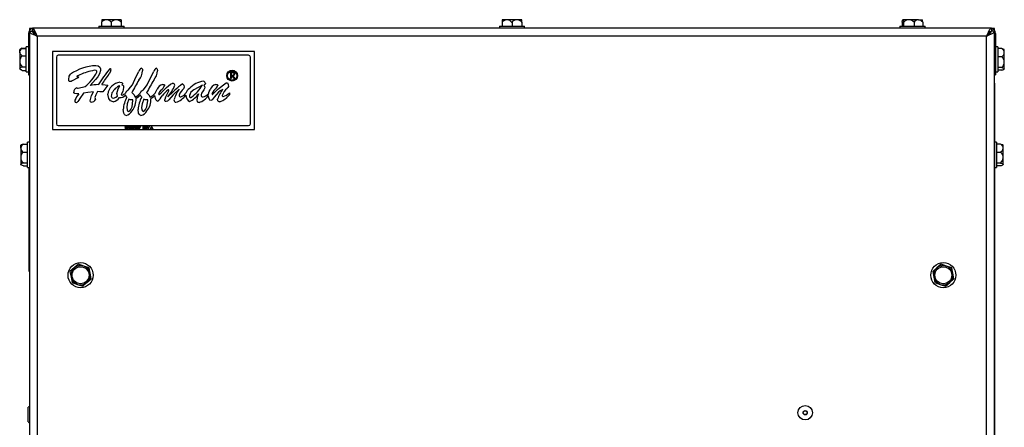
# Model space of a CAD drawing. Extents: x 7 to 118, y 3 to 79.
# Tile 19 of 37: x 9 to 25, y 32 to 39. Entities that reach past the tile are written whole.
import ezdxf

# ---------------------------------------------------------------- set-up
doc = ezdxf.new("R2010")
doc.units = 0
doc.layers.add('BODY', color=3, linetype='CONTINUOUS')

msp = doc.modelspace()

# ---------------------------------------------------------------- linework, layer by layer
at = {"layer": 'BODY', "linetype": 'CONTINUOUS'}
for p, q in [((9.89, 38.832), (9.89, 38.767)), ((9.968, 38.874), (9.892, 38.874)), ((10.125, 38.874), (9.968, 38.874)), ((10.045, 38.832), (10.045, 38.767)), ((10.207, 38.874), (10.125, 38.874)), ((10.205, 38.832), (10.205, 38.767)), ((10.209, 38.832), (10.209, 38.767)), ((16.471, 38.874), (16.392, 38.874)), ((16.392, 38.832), (16.392, 38.767)), ((16.628, 38.874), (16.471, 38.874)), ((16.55, 38.832), (16.55, 38.767)), ((16.707, 38.874), (16.628, 38.874)), ((16.707, 38.832), (16.707, 38.767)), ((16.707, 38.832), (16.707, 38.767)), ((22.881, 38.832), (22.881, 38.767)), ((22.991, 38.874), (22.894, 38.874)), ((22.906, 38.832), (22.906, 38.767)), ((23.147, 38.874), (22.991, 38.874)), ((23.075, 38.832), (23.075, 38.767)), ((23.147, 38.874), (23.207, 38.874)), ((23.218, 38.832), (23.218, 38.767)), ((8.718, 38.688), (8.718, 5.778)), ((8.718, 38.688), (8.764, 38.688)), ((8.72, 38.731), (8.72, 38.699)), ((8.765, 38.731), (8.72, 38.731)), ((8.765, 38.735), (8.765, 38.689)), ((24.331, 38.735), (8.765, 38.735)), ((9.845, 38.767), (9.845, 38.735)), ((9.845, 38.767), (10.254, 38.767)), ((10.254, 38.735), (10.254, 38.767)), ((16.345, 38.767), (16.345, 38.735)), ((16.345, 38.767), (16.754, 38.767)), ((16.754, 38.735), (16.754, 38.767)), ((22.845, 38.767), (22.845, 38.735)), ((22.845, 38.767), (23.254, 38.767)), ((23.254, 38.735), (23.254, 38.767)), ((24.331, 38.735), (24.331, 38.689)), ((24.38, 38.731), (24.331, 38.731)), ((24.378, 38.688), (24.332, 38.688)), ((24.378, 5.778), (24.378, 38.688)), ((24.38, 38.701), (24.38, 38.731)), ((8.703, 38.652), (8.718, 38.652)), ((8.703, 38.652), (8.703, 37.981)), ((8.844, 38.609), (8.844, 5.857)), ((24.252, 38.609), (8.844, 38.609)), ((24.252, 5.857), (24.252, 38.609)), ((24.397, 38.652), (24.378, 38.652)), ((24.397, 38.652), (24.397, 37.981)), ((8.574, 38.397), (8.56, 38.389)), ((8.56, 38.349), (8.56, 38.389)), ((8.6, 38.412), (8.574, 38.397)), ((8.602, 38.413), (8.667, 38.413)), ((8.602, 38.409), (8.667, 38.409)), ((8.703, 38.436), (8.667, 38.436)), ((8.667, 38.296), (8.667, 38.436)), ((12.368, 38.36), (9.093, 38.36)), ((9.093, 38.36), (9.093, 37.094)), ((12.368, 37.094), (12.368, 38.36)), ((24.432, 38.436), (24.397, 38.436)), ((24.432, 38.436), (24.432, 38.027)), ((24.497, 38.405), (24.432, 38.405)), ((24.54, 38.389), (24.532, 38.393)), ((24.54, 38.339), (24.54, 38.389)), ((8.56, 38.349), (8.56, 38.199)), ((8.56, 38.199), (8.56, 38.082)), ((8.602, 38.289), (8.667, 38.289)), ((8.667, 38.027), (8.667, 38.296)), ((9.155, 38.268), (9.155, 37.186)), ((12.275, 38.298), (9.185, 38.298)), ((12.305, 37.186), (12.305, 38.268)), ((24.497, 38.273), (24.432, 38.273)), ((24.54, 38.186), (24.54, 38.339)), ((8.56, 38.082), (8.56, 38.074)), ((8.56, 38.074), (8.574, 38.065)), ((8.602, 38.049), (8.592, 38.057)), ((8.602, 38.11), (8.667, 38.11)), ((8.602, 38.053), (8.667, 38.053)), ((8.602, 38.049), (8.667, 38.049)), ((24.497, 38.099), (24.432, 38.099)), ((24.497, 38.057), (24.432, 38.057)), ((24.532, 38.069), (24.54, 38.074)), ((24.54, 38.078), (24.54, 38.186)), ((24.54, 38.074), (24.54, 38.078)), ((8.667, 38.027), (8.703, 38.027)), ((8.703, 37.981), (8.718, 37.981)), ((9.504, 37.931), (9.41, 37.882)), ((11.984, 38.023), (12.005, 38.023)), ((11.984, 37.919), (11.984, 38.023)), ((11.993, 37.919), (11.984, 37.919)), ((11.993, 38.012), (11.993, 37.977)), ((12.013, 38.012), (11.993, 38.012)), ((11.993, 37.977), (12.013, 37.977)), ((12.001, 37.967), (11.993, 37.967)), ((11.993, 37.967), (11.993, 37.919)), ((12.039, 37.919), (12.001, 37.967)), ((12.013, 37.967), (12.051, 37.919)), ((12.051, 37.919), (12.039, 37.919)), ((24.378, 37.981), (24.397, 37.981)), ((24.38, 37.859), (24.38, 37.981)), ((24.397, 38.027), (24.432, 38.027)), ((9.507, 37.762), (9.621, 37.789)), ((9.988, 37.81), (9.909, 37.703)), ((24.38, 37.859), (24.378, 37.859)), ((24.38, 37.846), (24.378, 37.846)), ((24.38, 37.846), (24.38, 37.859)), ((24.38, 37.846), (24.38, 6.636)), ((10.209, 37.66), (10.217, 37.652)), ((10.217, 37.652), (10.224, 37.652)), ((10.277, 37.656), (10.277, 37.654)), ((10.397, 37.563), (10.396, 37.573)), ((10.639, 37.563), (10.638, 37.573)), ((11.964, 37.687), (11.964, 37.658)), ((9.093, 37.094), (12.368, 37.094)), ((9.185, 37.156), (12.275, 37.156)), ((10.308, 37.104), (10.319, 37.12)), ((10.311, 37.101), (10.308, 37.104)), ((10.324, 37.12), (10.311, 37.101)), ((10.34, 37.14), (10.343, 37.144)), ((10.347, 37.14), (10.34, 37.14)), ((10.343, 37.144), (10.35, 37.144)), ((10.347, 37.103), (10.347, 37.14)), ((10.35, 37.103), (10.347, 37.103)), ((10.35, 37.144), (10.35, 37.103)), ((10.401, 37.144), (10.426, 37.144)), ((10.401, 37.14), (10.401, 37.144)), ((10.401, 37.103), (10.42, 37.14)), ((10.42, 37.14), (10.401, 37.14)), ((10.404, 37.101), (10.401, 37.103)), ((10.426, 37.144), (10.404, 37.101)), ((10.462, 37.112), (10.485, 37.145)), ((10.482, 37.112), (10.462, 37.112)), ((10.482, 37.135), (10.469, 37.116)), ((10.469, 37.116), (10.482, 37.116)), ((10.482, 37.116), (10.482, 37.135)), ((10.482, 37.103), (10.482, 37.112)), ((10.486, 37.103), (10.482, 37.103)), ((10.485, 37.145), (10.486, 37.145)), ((10.486, 37.145), (10.486, 37.116)), ((10.486, 37.116), (10.49, 37.116)), ((10.486, 37.112), (10.486, 37.103)), ((10.49, 37.112), (10.486, 37.112)), ((10.49, 37.116), (10.49, 37.112)), ((10.497, 37.144), (10.522, 37.144)), ((10.497, 37.14), (10.497, 37.144)), ((10.516, 37.14), (10.497, 37.14)), ((10.497, 37.103), (10.516, 37.14)), ((10.5, 37.101), (10.497, 37.103)), ((10.522, 37.144), (10.5, 37.101)), ((10.562, 37.103), (10.562, 37.144)), ((10.562, 37.144), (10.57, 37.144)), ((10.566, 37.103), (10.562, 37.103)), ((10.566, 37.14), (10.566, 37.126)), ((10.573, 37.14), (10.566, 37.14)), ((10.566, 37.126), (10.573, 37.126)), ((10.569, 37.122), (10.566, 37.122)), ((10.566, 37.122), (10.566, 37.103)), ((10.584, 37.103), (10.569, 37.122)), ((10.573, 37.122), (10.589, 37.103)), ((10.589, 37.103), (10.584, 37.103)), ((10.597, 37.144), (10.621, 37.144)), ((10.597, 37.103), (10.597, 37.144)), ((10.621, 37.103), (10.597, 37.103)), ((10.621, 37.14), (10.601, 37.14)), ((10.601, 37.14), (10.601, 37.127)), ((10.601, 37.127), (10.621, 37.127)), ((10.621, 37.123), (10.601, 37.123)), ((10.601, 37.123), (10.601, 37.107)), ((10.601, 37.107), (10.621, 37.107)), ((10.621, 37.144), (10.621, 37.14)), ((10.621, 37.127), (10.621, 37.123)), ((10.621, 37.107), (10.621, 37.103)), ((10.643, 37.103), (10.625, 37.144)), ((10.625, 37.144), (10.629, 37.144)), ((10.629, 37.144), (10.643, 37.111)), ((10.661, 37.144), (10.643, 37.103)), ((10.643, 37.111), (10.657, 37.144)), ((10.643, 37.103), (10.643, 37.103)), ((10.657, 37.144), (10.661, 37.144)), ((10.681, 37.103), (10.701, 37.144)), ((10.685, 37.103), (10.681, 37.103)), ((10.691, 37.116), (10.685, 37.103)), ((10.71, 37.116), (10.691, 37.116)), ((10.701, 37.136), (10.693, 37.12)), ((10.693, 37.12), (10.708, 37.12)), ((10.701, 37.144), (10.701, 37.144)), ((10.701, 37.144), (10.721, 37.103)), ((10.708, 37.12), (10.701, 37.136)), ((10.717, 37.103), (10.71, 37.116)), ((10.721, 37.103), (10.717, 37.103)), ((8.586, 36.844), (8.577, 36.839)), ((8.577, 36.792), (8.577, 36.839)), ((8.577, 36.792), (8.577, 36.639)), ((8.619, 36.857), (8.684, 36.857)), ((8.718, 36.886), (8.684, 36.886)), ((8.684, 36.733), (8.684, 36.886)), ((24.415, 36.886), (24.38, 36.886)), ((24.415, 36.886), (24.415, 36.477)), ((24.48, 36.855), (24.415, 36.855)), ((24.523, 36.839), (24.515, 36.843)), ((24.523, 36.789), (24.523, 36.839)), ((24.523, 36.636), (24.523, 36.789)), ((8.577, 36.639), (8.577, 36.529)), ((8.619, 36.727), (8.684, 36.727)), ((8.684, 36.477), (8.684, 36.733)), ((24.48, 36.723), (24.415, 36.723)), ((24.523, 36.528), (24.523, 36.636)), ((8.577, 36.529), (8.577, 36.524)), ((8.577, 36.524), (8.586, 36.518)), ((8.619, 36.552), (8.684, 36.552)), ((8.619, 36.506), (8.684, 36.506)), ((8.684, 36.477), (8.718, 36.477)), ((8.715, 34.791), (8.715, 36.477)), ((24.38, 36.477), (24.415, 36.477)), ((24.48, 36.549), (24.415, 36.549)), ((24.48, 36.507), (24.415, 36.507)), ((24.515, 36.519), (24.523, 36.524)), ((24.523, 36.524), (24.523, 36.528)), ((9.444, 34.85), (9.376, 34.79)), ((9.513, 34.91), (9.444, 34.85)), ((9.599, 34.88), (9.513, 34.91)), ((9.685, 34.851), (9.599, 34.88)), ((9.702, 34.762), (9.685, 34.851)), ((23.446, 34.85), (23.378, 34.79)), ((23.515, 34.91), (23.446, 34.85)), ((23.601, 34.88), (23.515, 34.91)), ((23.687, 34.851), (23.601, 34.88)), ((23.704, 34.762), (23.687, 34.851)), ((8.715, 34.791), (8.718, 34.791)), ((9.376, 34.79), (9.393, 34.701)), ((9.393, 34.701), (9.411, 34.612)), ((9.72, 34.672), (9.702, 34.762)), ((23.378, 34.79), (23.395, 34.701)), ((23.395, 34.701), (23.413, 34.612)), ((23.722, 34.672), (23.704, 34.762)), ((9.411, 34.612), (9.497, 34.582)), ((9.497, 34.582), (9.583, 34.553)), ((9.583, 34.553), (9.651, 34.613)), ((9.651, 34.613), (9.72, 34.672)), ((23.413, 34.612), (23.499, 34.582)), ((23.499, 34.582), (23.585, 34.553)), ((23.585, 34.553), (23.653, 34.613)), ((23.653, 34.613), (23.722, 34.672)), ((8.7, 32.589), (8.7, 32.589)), ((8.7, 32.471), (8.7, 32.589)), ((8.7, 32.471), (8.7, 32.589)), ((8.7, 32.353), (8.7, 32.471)), ((8.7, 32.353), (8.7, 32.471)), ((8.7, 32.353), (8.7, 32.353))]:
    msp.add_line(p, q, dxfattribs=at)
at = {"layer": 'BODY', "linetype": 'CONTINUOUS', "flags": 128}
for points in [[(16.707, 38.832), (16.707, 38.866), (16.707, 38.874), (16.707, 38.874)], [(22.881, 38.832), (22.888, 38.866), (22.893, 38.874), (22.894, 38.874)], [(23.218, 38.832), (23.211, 38.866), (23.207, 38.874), (23.206, 38.874)], [(8.718, 38.688), (8.725, 38.671), (8.748, 38.652), (8.784, 38.634), (8.827, 38.616), (8.844, 38.609)], [(8.759, 38.682), (8.764, 38.7), (8.765, 38.702)], [(8.844, 38.609), (8.826, 38.652), (8.808, 38.692), (8.79, 38.72), (8.771, 38.734), (8.765, 38.735)], [(24.331, 38.735), (24.313, 38.728), (24.295, 38.705), (24.277, 38.669), (24.258, 38.626), (24.252, 38.609)], [(24.252, 38.609), (24.295, 38.627), (24.334, 38.645), (24.363, 38.663), (24.377, 38.682), (24.378, 38.688)], [(24.331, 38.718), (24.336, 38.708), (24.343, 38.688)], [(8.602, 38.409), (8.585, 38.403), (8.575, 38.396)], [(24.532, 38.393), (24.508, 38.402), (24.497, 38.405)], [(8.602, 38.289), (8.568, 38.322), (8.56, 38.344), (8.56, 38.349)], [(8.602, 38.053), (8.591, 38.057), (8.566, 38.071), (8.56, 38.081), (8.56, 38.082)], [(9.872, 38.052), (9.857, 37.998), (9.827, 37.95), (9.791, 37.907), (9.703, 37.807)], [(9.814, 38.025), (9.813, 38.032), (9.81, 38.038), (9.799, 38.048), (9.771, 38.054)], [(9.796, 38.129), (9.832, 38.125), (9.862, 38.107), (9.87, 38.08), (9.872, 38.052)], [(10.037, 38.063), (10.029, 38.025), (10.013, 38)], [(10.016, 38.074), (10.023, 38.08), (10.027, 38.082), (10.03, 38.081), (10.032, 38.081), (10.035, 38.076), (10.036, 38.071), (10.037, 38.063)], [(10.388, 37.816), (10.445, 37.941), (10.495, 38.036)], [(10.536, 38.087), (10.541, 38.085), (10.546, 38.081), (10.551, 38.07), (10.555, 38.047)], [(10.63, 37.816), (10.686, 37.941), (10.737, 38.036)], [(10.778, 38.087), (10.783, 38.085), (10.787, 38.081), (10.793, 38.07), (10.796, 38.047)], [(24.497, 38.099), (24.508, 38.096), (24.533, 38.086), (24.54, 38.079), (24.54, 38.078)], [(9.355, 37.905), (9.365, 37.956), (9.384, 37.992)], [(9.381, 37.87), (9.369, 37.872), (9.364, 37.876), (9.36, 37.881), (9.355, 37.905)], [(9.41, 37.882), (9.394, 37.874), (9.381, 37.87)], [(9.489, 37.956), (9.489, 37.954), (9.49, 37.952), (9.492, 37.95), (9.494, 37.949), (9.504, 37.947), (9.513, 37.946), (9.522, 37.943)], [(12.005, 38.023), (12.018, 38.023), (12.029, 38.021)], [(12.04, 37.995), (12.04, 38), (12.038, 38.004), (12.035, 38.007), (12.031, 38.01), (12.013, 38.012)], [(12.05, 37.995), (12.048, 37.985), (12.043, 37.977), (12.035, 37.971), (12.013, 37.967)], [(12.013, 37.977), (12.031, 37.98), (12.035, 37.983), (12.038, 37.986), (12.04, 37.995)], [(9.488, 37.767), (9.499, 37.765), (9.507, 37.762)], [(9.891, 37.822), (9.946, 37.818), (9.988, 37.81)], [(10.139, 37.678), (10.157, 37.751), (10.185, 37.803)], [(10.183, 37.862), (10.211, 37.858), (10.223, 37.85), (10.226, 37.844), (10.228, 37.837)], [(10.247, 37.775), (10.232, 37.709), (10.209, 37.66)], [(10.228, 37.837), (10.223, 37.825), (10.217, 37.817)], [(10.217, 37.817), (10.232, 37.812), (10.243, 37.8), (10.247, 37.775)], [(10.321, 37.73), (10.357, 37.779), (10.388, 37.816)], [(10.562, 37.73), (10.599, 37.779), (10.63, 37.816)], [(10.759, 37.681), (10.775, 37.718), (10.791, 37.746)], [(10.852, 37.732), (10.827, 37.702), (10.814, 37.674)], [(10.823, 37.662), (10.855, 37.687), (10.884, 37.716), (10.912, 37.745), (10.941, 37.774), (10.973, 37.804), (11.007, 37.83), (11.046, 37.845)], [(10.881, 37.826), (10.901, 37.822), (10.909, 37.816), (10.911, 37.812), (10.912, 37.807)], [(10.978, 37.717), (10.98, 37.723), (10.98, 37.728)], [(11.147, 37.747), (11.049, 37.655), (10.98, 37.575)], [(11.23, 37.779), (11.216, 37.754), (11.197, 37.732), (11.178, 37.71), (11.157, 37.682), (11.147, 37.65)], [(11.201, 37.834), (11.209, 37.831), (11.214, 37.825), (11.222, 37.811), (11.23, 37.779)], [(11.524, 37.812), (11.454, 37.777), (11.386, 37.738), (11.338, 37.699), (11.314, 37.644)], [(11.565, 37.77), (11.549, 37.737), (11.527, 37.707), (11.511, 37.683), (11.506, 37.655)], [(11.575, 37.838), (11.574, 37.833), (11.572, 37.829), (11.565, 37.824), (11.547, 37.818)], [(11.547, 37.818), (11.559, 37.791), (11.565, 37.77)], [(11.623, 37.672), (11.634, 37.709), (11.65, 37.736)], [(11.689, 37.662), (11.717, 37.686), (11.743, 37.713), (11.769, 37.74), (11.796, 37.766), (11.889, 37.837)], [(11.744, 37.826), (11.765, 37.822), (11.769, 37.819), (11.773, 37.815), (11.775, 37.81), (11.776, 37.805)], [(11.856, 37.745), (11.815, 37.721), (11.786, 37.697)], [(11.889, 37.837), (11.909, 37.849), (11.927, 37.853)], [(11.927, 37.853), (11.934, 37.849), (11.938, 37.841), (11.943, 37.826), (11.947, 37.793)], [(11.947, 37.793), (11.939, 37.774), (11.929, 37.762)], [(9.489, 37.67), (9.457, 37.676), (9.444, 37.685), (9.439, 37.691), (9.438, 37.699)], [(9.597, 37.684), (9.534, 37.594), (9.519, 37.57), (9.503, 37.546), (9.482, 37.528)], [(9.518, 37.671), (9.501, 37.67), (9.489, 37.67)], [(9.755, 37.704), (9.667, 37.694), (9.597, 37.684)], [(9.705, 37.561), (9.726, 37.644), (9.755, 37.704)], [(9.721, 37.537), (9.713, 37.539), (9.71, 37.542), (9.708, 37.545), (9.705, 37.561)], [(9.825, 37.708), (9.795, 37.656), (9.78, 37.613)], [(9.78, 37.613), (9.785, 37.594), (9.791, 37.581)], [(9.909, 37.703), (9.862, 37.707), (9.825, 37.708)], [(10.078, 37.545), (10.034, 37.56), (10.005, 37.597), (9.989, 37.669)], [(10.057, 37.688), (10.051, 37.657), (10.047, 37.633)], [(10.047, 37.633), (10.048, 37.623), (10.053, 37.614), (10.062, 37.608), (10.086, 37.603)], [(10.086, 37.603), (10.121, 37.619), (10.146, 37.637)], [(10.146, 37.637), (10.14, 37.659), (10.139, 37.678)], [(10.298, 37.618), (10.284, 37.638), (10.277, 37.656)], [(10.331, 37.587), (10.306, 37.512), (10.297, 37.451)], [(10.325, 37.387), (10.346, 37.399), (10.362, 37.418), (10.383, 37.464), (10.397, 37.563)], [(10.396, 37.573), (10.358, 37.576), (10.331, 37.587)], [(10.378, 37.692), (10.415, 37.655), (10.436, 37.62)], [(10.436, 37.62), (10.484, 37.651), (10.517, 37.681)], [(10.52, 37.652), (10.482, 37.616), (10.447, 37.593)], [(10.54, 37.618), (10.527, 37.636), (10.52, 37.652)], [(10.572, 37.587), (10.547, 37.512), (10.539, 37.451)], [(10.566, 37.387), (10.588, 37.399), (10.604, 37.418), (10.625, 37.464), (10.639, 37.563)], [(10.638, 37.573), (10.6, 37.576), (10.572, 37.587)], [(10.62, 37.692), (10.656, 37.655), (10.678, 37.62)], [(10.678, 37.62), (10.726, 37.651), (10.759, 37.681)], [(10.755, 37.646), (10.721, 37.613), (10.689, 37.593)], [(10.798, 37.553), (10.786, 37.558), (10.776, 37.569), (10.764, 37.594), (10.755, 37.646)], [(10.936, 37.548), (10.925, 37.55), (10.921, 37.554), (10.918, 37.559), (10.914, 37.581)], [(10.98, 37.575), (10.958, 37.555), (10.936, 37.548)], [(11.314, 37.644), (11.317, 37.624), (11.322, 37.616), (11.326, 37.613), (11.331, 37.612)], [(11.331, 37.612), (11.341, 37.615), (11.348, 37.618)], [(11.439, 37.575), (11.45, 37.632), (11.465, 37.675)], [(11.472, 37.531), (11.456, 37.534), (11.45, 37.539), (11.445, 37.545), (11.439, 37.575)], [(11.66, 37.562), (11.648, 37.568), (11.64, 37.579), (11.629, 37.605), (11.623, 37.644)], [(11.786, 37.697), (11.717, 37.619), (11.701, 37.597), (11.683, 37.575), (11.66, 37.562)], [(11.681, 37.674), (11.681, 37.669), (11.683, 37.665), (11.686, 37.663), (11.689, 37.662)], [(11.809, 37.541), (11.797, 37.543), (11.785, 37.549), (11.778, 37.559), (11.772, 37.588)], [(9.482, 37.528), (9.468, 37.532), (9.46, 37.54)], [(10.285, 37.32), (10.271, 37.325), (10.261, 37.335), (10.248, 37.361), (10.239, 37.418)], [(10.297, 37.451), (10.302, 37.414), (10.31, 37.397), (10.316, 37.39), (10.325, 37.387)], [(10.527, 37.32), (10.513, 37.325), (10.503, 37.335), (10.489, 37.361), (10.48, 37.418)], [(10.539, 37.451), (10.544, 37.414), (10.551, 37.397), (10.558, 37.39), (10.566, 37.387)], [(10.278, 37.126), (10.273, 37.13), (10.272, 37.132), (10.272, 37.135)], [(10.273, 37.114), (10.275, 37.11), (10.278, 37.107), (10.284, 37.106)], [(10.292, 37.135), (10.291, 37.138), (10.289, 37.14), (10.284, 37.141)], [(10.295, 37.106), (10.289, 37.102), (10.284, 37.101)], [(10.29, 37.126), (10.296, 37.121), (10.298, 37.118), (10.298, 37.115)], [(10.298, 37.115), (10.297, 37.11), (10.295, 37.106)], [(10.319, 37.12), (10.317, 37.12), (10.315, 37.12)], [(10.366, 37.123), (10.368, 37.138), (10.37, 37.141), (10.373, 37.143), (10.376, 37.145), (10.38, 37.145)], [(10.38, 37.101), (10.376, 37.102), (10.373, 37.104), (10.368, 37.109), (10.366, 37.123)], [(10.38, 37.141), (10.377, 37.141), (10.375, 37.139), (10.373, 37.137), (10.371, 37.135), (10.37, 37.123)], [(10.37, 37.123), (10.371, 37.112), (10.375, 37.108), (10.377, 37.106), (10.38, 37.106)], [(10.38, 37.145), (10.383, 37.145), (10.387, 37.143), (10.391, 37.138), (10.394, 37.123)], [(10.39, 37.123), (10.389, 37.135), (10.385, 37.139), (10.383, 37.141), (10.38, 37.141)], [(10.394, 37.123), (10.391, 37.109), (10.387, 37.104), (10.383, 37.102), (10.38, 37.101)], [(10.389, 37.113), (10.39, 37.119), (10.39, 37.123)], [(10.43, 37.123), (10.432, 37.138), (10.434, 37.141), (10.437, 37.143), (10.44, 37.145), (10.444, 37.145)], [(10.444, 37.101), (10.44, 37.102), (10.437, 37.104), (10.432, 37.109), (10.43, 37.123)], [(10.444, 37.141), (10.441, 37.141), (10.439, 37.139), (10.437, 37.137), (10.435, 37.135), (10.434, 37.123)], [(10.434, 37.123), (10.435, 37.112), (10.439, 37.108), (10.441, 37.106), (10.444, 37.106)], [(10.444, 37.145), (10.448, 37.145), (10.451, 37.143), (10.456, 37.138), (10.458, 37.123)], [(10.455, 37.123), (10.453, 37.135), (10.449, 37.139), (10.447, 37.141), (10.444, 37.141)], [(10.458, 37.123), (10.456, 37.109), (10.451, 37.104), (10.448, 37.102), (10.444, 37.101)], [(10.453, 37.113), (10.454, 37.119), (10.455, 37.123)], [(10.57, 37.144), (10.576, 37.144), (10.58, 37.144)], [(10.584, 37.133), (10.584, 37.135), (10.583, 37.137), (10.582, 37.138), (10.581, 37.139), (10.573, 37.14)], [(10.588, 37.133), (10.587, 37.129), (10.586, 37.126), (10.582, 37.123), (10.573, 37.122)], [(10.573, 37.126), (10.581, 37.127), (10.582, 37.128), (10.583, 37.13), (10.584, 37.133)], [(8.619, 36.857), (8.602, 36.851), (8.586, 36.843)], [(24.515, 36.843), (24.491, 36.852), (24.48, 36.855)], [(8.619, 36.506), (8.608, 36.509), (8.583, 36.52), (8.577, 36.528), (8.577, 36.529)], [(24.48, 36.549), (24.491, 36.546), (24.516, 36.536), (24.523, 36.529), (24.523, 36.528)]]:
    msp.add_lwpolyline(points, dxfattribs=at)
at = {"layer": 'BODY', "linetype": 'CONTINUOUS'}
for centre, radius in [((12.008, 37.967), 0.0881), ((12.008, 37.967), 0.0758), ((9.548, 34.731), 0.204), ((9.548, 34.731), 0.138), ((23.55, 34.731), 0.204), ((23.55, 34.731), 0.138), ((21.308, 32.501), 0.118), ((21.308, 32.501), 0.0344), ((21.308, 32.501), 0.0305)]:
    msp.add_circle(centre, radius, dxfattribs=at)
for centre, radius, start, end in [((9.973, 38.771), 0.103, 93.1232, 143.955), ((10.241, 38.834), 0.351, 173.4931, 180.3991), ((9.955, 38.759), 0.116, 39.1284, 83.7934), ((10.136, 38.757), 0.118, 95.2884, 140.4249), ((10.112, 38.752), 0.123, 40.5879, 83.6988), ((10.363, 38.845), 0.158, 169.2744, 184.6178), ((9.859, 38.834), 0.351, 359.6009, 6.5069), ((16.476, 38.769), 0.105, 93.0341, 143.3624), ((26.809, 38.834), 10.417, 179.7817, 180.0138), ((16.458, 38.756), 0.118, 39.6438, 83.9598), ((16.639, 38.759), 0.116, 95.4278, 140.923), ((16.615, 38.754), 0.121, 40.1128, 83.5365), ((6.29, 38.834), 10.417, 359.9862, 0.2183), ((22.832, 38.832), 0.0749, 359.6373, 33.8721), ((22.996, 38.758), 0.116, 92.6358, 140.5344), ((22.979, 38.745), 0.13, 42.1207, 84.709), ((23.158, 38.773), 0.102, 96.5189, 144.4949), ((23.132, 38.768), 0.107, 36.7152, 82.271), ((8.776, 38.655), 0.0736, 98.9572, 182.2998), ((8.895, 38.742), 0.142, 202.084, 248.6807), ((8.713, 38.56), 0.139, 20.8298, 68.4055), ((24.384, 38.558), 0.142, 112.084, 158.6807), ((24.202, 38.739), 0.139, 290.8298, 338.4055), ((24.321, 38.654), 0.076, 358.3608, 82.4954), ((8.645, 38.334), 0.087, 119.9963, 170.1356), ((24.457, 38.333), 0.0829, 4.3089, 60.7877), ((8.699, 38.188), 0.14, 134.0534, 175.2393), ((8.686, 38.205), 0.126, 182.3572, 228.3502), ((9.185, 38.268), 0.03, 90, 180), ((12.275, 38.268), 0.03, 0, 90), ((24.445, 38.353), 0.0958, 303.2825, 351.6209), ((24.418, 38.181), 0.122, 2.466, 49.2255), ((8.612, 38.051), 0.0603, 99.1557, 149.1771), ((9.83, 37.335), 0.794, 92.4356, 124.1516), ((9.931, 37.125), 0.942, 99.7751, 114.7038), ((12.761, 35.882), 3.512, 141.4022, 146.4938), ((10.575, 38.014), 0.0828, 118.4217, 164.4745), ((10.271, 38.071), 0.285, 321.7468, 355.1913), ((10.513, 38.071), 0.285, 321.7468, 355.1913), ((10.817, 38.014), 0.0828, 118.4217, 164.4745), ((24.404, 38.198), 0.136, 313.2768, 355.0317), ((24.493, 38.12), 0.0627, 274.3817, 318.5303), ((9.576, 37.844), 0.142, 105.7256, 127.8937), ((9.485, 37.98), 0.052, 290.4552, 315.2562), ((9.056, 38.449), 0.869, 310.6061, 330.7632), ((6.778, 40.097), 3.856, 323.8447, 327.0455), ((22.482, 30.857), 13.901, 149.5832, 150.5471), ((22.724, 30.857), 13.901, 149.5832, 150.5471), ((11.604, 37.483), 0.4, 99.0997, 136.2785), ((11.531, 37.835), 0.0445, 3.788, 76.6184), ((12.023, 37.996), 0.0262, 358.3916, 78.5077), ((24.301, 37.859), 0.079, 0, 12.9199), ((9.506, 37.701), 0.0684, 105.4712, 181.3919), ((10.143, 34.377), 3.459, 95.1573, 97.3212), ((10.217, 37.633), 0.231, 98.4333, 171.1814), ((10.287, 37.563), 0.261, 112.8953, 151.4074), ((10.334, 37.672), 0.0594, 103.2362, 170.8393), ((10.576, 37.672), 0.0592, 103.143, 171.4383), ((10.912, 37.7), 0.13, 103.9543, 159.1172), ((10.741, 37.883), 0.188, 306.5812, 336.0504), ((11.223, 37.38), 0.436, 125.2017, 143.3401), ((11.426, 37.424), 0.536, 146.8267, 162.9717), ((13.17, 35.4), 3.131, 128.969, 134.8036), ((10.445, 38.058), 0.678, 319.8928, 338.5748), ((10.972, 37.729), 0.00794, 353.0557, 96.0955), ((11.044, 37.813), 0.032, 355.2591, 86.9295), ((11.537, 37.454), 0.488, 143.0126, 165.8614), ((11.389, 37.645), 0.137, 122.775, 164.6007), ((10.979, 38.13), 0.631, 305.75, 329.6912), ((11.788, 37.684), 0.148, 107.2352, 159.6947), ((11.904, 37.582), 0.242, 128.8144, 157.5699), ((11.71, 37.824), 0.0685, 308.5385, 344.0814), ((12.192, 37.466), 0.437, 140.3352, 163.8746), ((12.077, 37.571), 0.241, 127.9025, 162.1564), ((9.489, 37.561), 0.036, 168.4059, 215.9272), ((10.056, 37.267), 0.673, 143.033, 153.3984), ((9.715, 37.624), 0.0871, 274.0229, 330.3344), ((10.056, 37.686), 0.143, 278.6111, 328.5976), ((10.185, 37.735), 0.124, 267.0638, 318.6035), ((10.198, 37.76), 0.11, 283.6935, 314.8748), ((10.767, 37.37), 0.53, 152.1388, 174.7786), ((10.168, 37.575), 0.28, 320.3422, 3.7455), ((11.008, 37.37), 0.53, 152.1388, 174.7786), ((10.409, 37.575), 0.28, 320.3422, 3.7455), ((10.623, 37.778), 0.285, 307.8779, 331.1308), ((10.823, 37.672), 0.00974, 167.4519, 268.4722), ((11.098, 37.57), 0.0341, 175.9043, 267.3882), ((10.991, 37.855), 0.336, 288.2141, 322.0132), ((11.173, 37.649), 0.026, 178.4142, 271.8646), ((11.098, 37.82), 0.211, 291.09, 318.8993), ((11.38, 37.652), 0.124, 181.7037, 239.428), ((11.154, 37.88), 0.372, 295.9249, 326.5541), ((11.386, 37.804), 0.285, 287.339, 325.8967), ((11.533, 37.65), 0.0283, 171.3552, 274.1018), ((11.495, 37.795), 0.178, 283.3012, 316.1255), ((11.679, 37.873), 0.357, 291.4729, 322.96), ((11.863, 37.643), 0.0157, 170.044, 271.6919), ((11.769, 37.899), 0.287, 289.0883, 312.5547), ((10.239, 37.481), 0.168, 286.012, 329.6223), ((10.48, 37.481), 0.168, 286.012, 329.6223), ((9.185, 37.186), 0.03, 180, 270), ((10.282, 37.114), 0.0125, 109.9651, 178.5249), ((10.283, 37.115), 0.0131, 180.7421, 274.5048), ((10.283, 37.134), 0.0117, 87.1628, 175.2479), ((10.283, 37.113), 0.00991, 85.6146, 175.8539), ((10.283, 37.134), 0.0074, 82.9396, 173.2418), ((10.284, 37.136), 0.00807, 188.4154, 273.0553), ((10.285, 37.134), 0.0113, 2.6657, 92.4857), ((10.284, 37.135), 0.00771, 266.5, 354.5283), ((10.285, 37.114), 0.00973, 5.5562, 93.0021), ((10.285, 37.115), 0.00947, 264.0806, 356.5686), ((10.286, 37.135), 0.00959, 292.5125, 359.1252), ((10.315, 37.132), 0.0129, 88.3124, 179.4827), ((10.315, 37.133), 0.0124, 180.0569, 271.8477), ((10.315, 37.132), 0.00876, 86.2094, 176.9559), ((10.315, 37.134), 0.00911, 185.0657, 274.0568), ((10.316, 37.132), 0.00887, 3.7201, 93.3178), ((10.316, 37.133), 0.0127, 359.6592, 90.8243), ((10.316, 37.133), 0.00838, 265.8769, 359.4711), ((10.305, 37.135), 0.0234, 322.2443, 354.9231), ((10.38, 37.115), 0.00955, 271.8593, 345.4733), ((10.444, 37.115), 0.00955, 271.8593, 345.4733), ((10.578, 37.133), 0.0105, 358.3916, 78.5077), ((12.275, 37.186), 0.03, 270, 0), ((8.669, 36.778), 0.0935, 122.5034, 171.2877), ((8.657, 36.798), 0.0807, 184.4943, 241.7145), ((24.44, 36.783), 0.0829, 4.3089, 60.7877), ((24.428, 36.803), 0.0958, 303.2825, 351.6209), ((8.713, 36.628), 0.137, 133.5006, 175.0923), ((8.7, 36.645), 0.123, 182.4342, 228.973), ((24.401, 36.631), 0.122, 2.466, 49.2255), ((24.387, 36.648), 0.136, 313.2768, 355.0317), ((8.625, 36.491), 0.0614, 95.4944, 141.5781), ((24.476, 36.57), 0.0627, 274.3817, 318.5303), ((9.548, 34.731), 0.157, 131.0814, 191.0814), ((9.548, 34.731), 0.157, 71.0814, 131.0814), ((9.548, 34.731), 0.157, 11.0814, 71.0814), ((23.55, 34.731), 0.157, 131.0814, 191.0814), ((23.55, 34.731), 0.157, 71.0814, 131.0814), ((23.55, 34.731), 0.157, 11.0814, 71.0814), ((9.548, 34.731), 0.157, 191.0814, 251.0814), ((9.548, 34.731), 0.157, 311.0814, 11.0814), ((23.55, 34.731), 0.157, 191.0814, 251.0814), ((23.55, 34.731), 0.157, 311.0814, 11.0814), ((9.548, 34.731), 0.157, 251.0814, 311.0814), ((23.55, 34.731), 0.157, 251.0814, 311.0814), ((8.71, 32.589), 0.0099, 37.0624, 180), ((8.71, 32.353), 0.0099, 180, 322.9376)]:
    msp.add_arc(centre, radius, start, end, dxfattribs=at)

doc.saveas('drawing.dxf')
